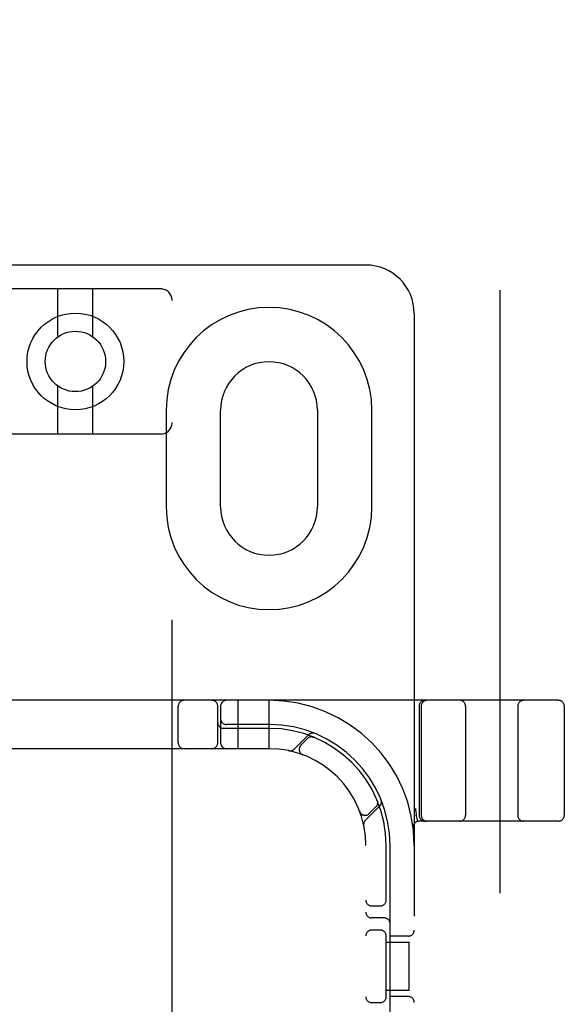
# Model space of a CAD drawing. Header units: inches. Extents: x 0 to 283, y 0 to 183.
# Tile 61 of 82: x 87.53 to 88.93, y 96.9 to 99.45. Entities that reach past the tile are written whole.
import ezdxf

# ---------------------------------------------------------------- set-up
doc = ezdxf.new("R2010")
doc.units = ezdxf.units.IN
doc.header["$LTSCALE"] = 15.583333
doc.header["$MEASUREMENT"] = 0
doc.linetypes.add('HIDDEN', pattern=[0.2, 0.1, -0.1])
doc.layers.add('DEFAULT_2', color=8, linetype='HIDDEN')

msp = doc.modelspace()

# ---------------------------------------------------------------- linework, layer by layer
at = {"layer": 'DEFAULT_2', "color": 8, "linetype": 'HIDDEN'}
for p, q in [((88.7671, 126.8006), (88.7671, 65.8306)), ((88.4211, 98.8156), (86.9211, 98.8156)), ((87.8911, 98.7539), (87.4511, 98.7539)), ((87.6261, 98.6301), (87.6261, 98.7539)), ((87.7161, 98.6301), (87.7161, 98.7539)), ((87.9211, 93.2234), (87.9211, 98.7239)), ((88.5461, 98.6906), (88.5461, 93.6906)), ((87.6261, 98.3789), (87.6261, 98.5027)), ((87.7161, 98.3789), (87.7161, 98.5027)), ((87.9054, 98.4406), (87.9054, 98.1906)), ((88.0461, 98.1906), (88.0461, 98.4406)), ((88.2961, 98.4406), (88.2961, 98.1906)), ((88.4367, 98.1906), (88.4367, 98.4406)), ((87.8911, 98.3789), (87.4511, 98.3789)), ((88.9186, 97.6906), (86.4236, 97.6906)), ((88.0911, 97.5656), (88.0911, 97.6906)), ((88.1711, 97.5656), (88.1711, 97.6906)), ((87.9367, 97.5806), (87.9367, 97.6756)), ((88.0386, 97.5806), (88.0386, 97.6756)), ((88.0461, 97.6756), (88.0461, 97.5806)), ((88.5586, 97.6756), (88.5586, 97.3931)), ((88.5642, 97.6756), (88.5642, 97.3931)), ((88.6786, 97.6756), (88.6786, 97.3931)), ((88.8136, 97.6756), (88.8136, 97.3931)), ((88.9336, 97.6756), (88.9336, 97.3931)), ((88.1711, 97.6281), (88.0611, 97.6281)), ((88.1711, 97.6181), (88.0536, 97.6181)), ((88.2734, 97.6017), (88.2358, 97.5641)), ((88.2705, 97.5918), (88.2532, 97.5744)), ((88.2866, 97.5951), (88.2853, 97.5957)), ((88.1711, 97.5656), (87.1711, 97.5656)), ((88.2579, 97.55), (88.2582, 97.5499)), ((88.2585, 97.5498), (88.2581, 97.5499)), ((88.4512, 97.4298), (88.4506, 97.4311)), ((88.4506, 97.4311), (88.4506, 97.4311)), ((88.4506, 97.4311), (88.4506, 97.4311)), ((88.4054, 97.4026), (88.4053, 97.403)), ((88.4054, 97.4027), (88.4055, 97.4024)), ((88.4196, 97.3803), (88.4572, 97.4179)), ((88.4299, 97.3977), (88.4473, 97.415)), ((88.5514, 97.3921), (88.5513, 97.3927)), ((88.5514, 97.3921), (88.5547, 97.3777)), ((88.9186, 97.3781), (88.5582, 97.3781)), ((88.4211, 95.0656), (88.4211, 97.3156)), ((88.4736, 97.1714), (88.4736, 97.3156)), ((88.4836, 96.7056), (88.4836, 97.3156)), ((88.4361, 97.1593), (88.4586, 97.1593)), ((88.4686, 97.1281), (88.4361, 97.1281)), ((88.4586, 97.0968), (88.4361, 97.0968)), ((88.4736, 96.9214), (88.4736, 97.0848)), ((88.4736, 97.0656), (88.5331, 97.0656)), ((88.5311, 97.0812), (88.4836, 97.0812)), ((88.5331, 96.9406), (88.5331, 97.0656)), ((88.5331, 96.9406), (88.4736, 96.9406)), ((88.5311, 96.9249), (88.4836, 96.9249)), ((88.4361, 96.9093), (88.4586, 96.9093))]:
    msp.add_line(p, q, dxfattribs=at)
for points in [[(88.2829, 97.5961), (88.283, 97.5961), (88.2834, 97.596), (88.2837, 97.5959), (88.2841, 97.5959), (88.2844, 97.5958), (88.2847, 97.5957), (88.285, 97.5956), (88.2853, 97.5956), (88.2856, 97.5955), (88.2859, 97.5954), (88.2861, 97.5953), (88.2863, 97.5952), (88.2865, 97.5952), (88.2866, 97.5951)], [(88.2866, 97.5951), (88.2866, 97.5951), (88.2866, 97.5951)], [(88.4506, 97.4311), (88.4507, 97.431), (88.4507, 97.4308), (88.4508, 97.4306), (88.4509, 97.4304), (88.451, 97.4301), (88.451, 97.4299), (88.4511, 97.4297), (88.4512, 97.4294), (88.4513, 97.4291), (88.4513, 97.4289), (88.4514, 97.4286), (88.4514, 97.4283), (88.4515, 97.428), (88.4515, 97.4278), (88.4516, 97.4275), (88.4516, 97.4273)], [(88.5492, 97.411), (88.5497, 97.4066), (88.5503, 97.4021), (88.5508, 97.3975), (88.5513, 97.3927)]]:
    msp.add_lwpolyline(points, dxfattribs=at)
for radius in [0.125, 0.078]:
    msp.add_circle((87.6711, 98.5664), radius, dxfattribs=at)
for centre, radius, start, end in [((88.4211, 98.6906), 0.125, 0, 90), ((87.8911, 98.7239), 0.03, 0, 90), ((88.1711, 98.4406), 0.2656, 0, 180), ((88.1711, 98.4406), 0.125, 0, 180), ((87.8911, 98.4089), 0.03, 270, 360), ((88.1711, 98.1906), 0.2656, 180, 360), ((88.1711, 98.1906), 0.125, 180, 360), ((87.9517, 97.6756), 0.015, 90, 180), ((88.0236, 97.6756), 0.015, 0, 90), ((88.0611, 97.6756), 0.015, 90, 180), ((88.1711, 97.3156), 0.375, 0, 90), ((88.5736, 97.6756), 0.015, 90, 180), ((88.5792, 97.6756), 0.015, 90, 180), ((88.6636, 97.6756), 0.015, 0, 90), ((88.8286, 97.6756), 0.015, 90, 180), ((88.9186, 97.6756), 0.015, 0, 90), ((88.0536, 97.6331), 0.015, 180, 270), ((88.0611, 97.6431), 0.015, 180, 270), ((88.1711, 97.3156), 0.3125, 0, 90), ((88.1711, 97.3156), 0.3025, 0, 90), ((88.2836, 97.5915), 0.0145, 67.8042, 135), ((87.9517, 97.5806), 0.015, 180, 270), ((88.0236, 97.5806), 0.015, 270, 360), ((88.0611, 97.5806), 0.015, 180, 270), ((88.2811, 97.5812), 0.015, 67.4954, 135), ((88.1711, 97.3156), 0.25, 0, 90), ((88.2255, 97.5744), 0.0145, 258.1145, 315), ((88.2638, 97.5638), 0.015, 135, 249.5253), ((88.4367, 97.4256), 0.015, 315, 22.5046), ((88.447, 97.4281), 0.0145, 315, 22.1958), ((88.4193, 97.4083), 0.015, 200.4747, 315), ((88.4299, 97.37), 0.0145, 135, 191.8855), ((88.5582, 97.3631), 0.015, 90, 186.9957), ((88.5736, 97.3931), 0.015, 180, 270), ((88.5792, 97.3931), 0.015, 180, 270), ((88.6636, 97.3931), 0.015, 270, 360), ((88.8286, 97.3931), 0.015, 180, 270), ((88.9186, 97.3931), 0.015, 270, 360), ((88.4361, 97.1743), 0.015, 180, 270), ((88.4586, 97.1743), 0.015, 270, 0), ((88.4361, 97.1431), 0.015, 180, 270), ((88.4686, 97.1131), 0.015, 0, 90), ((88.4361, 97.0818), 0.015, 90, 180), ((88.4586, 97.0818), 0.015, 0, 90), ((88.5311, 97.0962), 0.015, 270, 360), ((88.4361, 96.9243), 0.015, 180, 270), ((88.4586, 96.9243), 0.015, 270, 0), ((88.5311, 96.9099), 0.015, 0, 90)]:
    msp.add_arc(centre, radius, start, end, dxfattribs=at)

doc.saveas('drawing.dxf')
